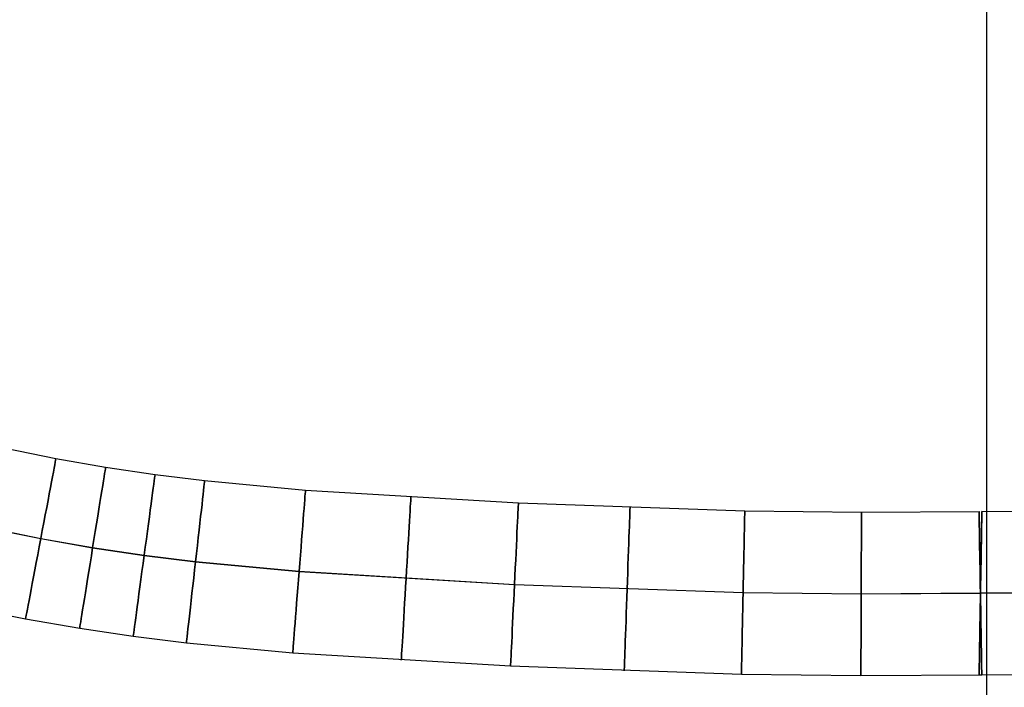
# Model space of a CAD drawing. Extents: x -1634 to -184, y -278 to 263.
# Tile 184 of 242: x -573 to -452, y -215 to -133. Entities that reach past the tile are written whole.
import ezdxf

# ---------------------------------------------------------------- set-up
doc = ezdxf.new("R2010")
doc.units = 0
doc.layers.add('PREDEFINITO', color=7, linetype='CONTINUOUS')

msp = doc.modelspace()

# ---------------------------------------------------------------- linework, layer by layer
at = {"layer": 'PREDEFINITO'}
for p, q in [((-454.46, -262.5, 449.87), (-454.46, 177.88, 440.06)), ((-454.46, -262.5, 449.87), (-454.46, 177.88, 440.06)), ((-574.68, -185.98, 300.2), (-568.51, -187.25, 300.2)), ((-568.51, -187.25, 300.2), (-562.42, -188.31, 300.2)), ((-562.42, -188.31, 300.2), (-556.36, -189.21, 300.2)), ((-556.36, -189.21, 300.2), (-550.29, -189.96, 300.2)), ((-550.29, -189.96, 300.2), (-537.93, -191.13, 300.2)), ((-537.93, -191.13, 300.2), (-511.84, -192.7, 300.2)), ((-511.84, -192.7, 300.2), (-484.11, -193.67, 300.2)), ((-484.11, -193.67, 300.2), (-469.81, -193.85, 300.2)), ((-469.81, -193.85, 300.2), (-455.41, -193.76, 300.2)), ((-455.08, -213.76, 300.22), (-455.41, -193.76, 300.22)), ((-455.4, -213.76, 300.22), (-455.07, -193.76, 300.22)), ((-440.67, -193.85, 300.2), (-455.07, -193.76, 300.2)), ((-576.83, -195.74, 310.22), (-570.37, -197.06, 310.22)), ((-576.83, -195.76, 290.22), (-570.38, -197.08, 290.22)), ((-570.38, -197.08, 290.22), (-564.01, -198.2, 290.22)), ((-570.37, -197.06, 310.22), (-564.01, -198.17, 310.22)), ((-564.01, -198.17, 310.22), (-557.7, -199.11, 310.22)), ((-564.01, -198.2, 290.22), (-557.7, -199.13, 290.22)), ((-557.7, -199.11, 310.22), (-551.4, -199.89, 310.22)), ((-557.7, -199.13, 290.22), (-551.41, -199.91, 290.22)), ((-551.41, -199.91, 290.22), (-538.71, -201.11, 290.22)), ((-551.4, -199.89, 310.22), (-538.71, -201.08, 310.22)), ((-538.71, -201.08, 310.22), (-512.33, -202.68, 310.22)), ((-538.71, -201.11, 290.22), (-512.33, -202.7, 290.22)), ((-512.33, -202.68, 310.22), (-484.32, -203.66, 310.22)), ((-512.33, -202.7, 290.22), (-484.32, -203.68, 290.22)), ((-484.32, -203.66, 310.22), (-469.84, -203.83, 310.22)), ((-484.32, -203.68, 290.22), (-469.84, -203.86, 290.22)), ((-469.84, -203.83, 310.22), (-455.24, -203.74, 310.22)), ((-469.84, -203.86, 290.22), (-455.24, -203.77, 290.22)), ((-455.24, -203.76, 290.22), (-455.24, -203.76, 310.22)), ((-440.63, -203.83, 310.22), (-455.23, -203.74, 310.22)), ((-455.23, -203.76, 290.22), (-455.23, -203.76, 310.22)), ((-440.63, -203.86, 290.22), (-455.23, -203.77, 290.22)), ((-578.98, -205.52, 300.23), (-572.23, -206.9, 300.23)), ((-572.23, -206.9, 300.23), (-565.6, -208.06, 300.23)), ((-565.6, -208.06, 300.23), (-559.04, -209.03, 300.23)), ((-559.04, -209.03, 300.23), (-552.53, -209.84, 300.23)), ((-552.53, -209.84, 300.23), (-539.49, -211.06, 300.23)), ((-539.49, -211.06, 300.23), (-512.81, -212.68, 300.23)), ((-512.81, -212.68, 300.23), (-484.52, -213.67, 300.23)), ((-484.52, -213.67, 300.23), (-469.88, -213.85, 300.23)), ((-469.88, -213.85, 300.23), (-455.08, -213.76, 300.23)), ((-440.6, -213.85, 300.23), (-455.4, -213.76, 300.23))]:
    msp.add_line(p, q, dxfattribs=at)
at = {"layer": 'PREDEFINITO', "extrusion": (-0.982511, 0.186203, 5.30225e-06)}
msp.add_circle((299.83, 300.21, 523.7), 10, dxfattribs=at)
at = {"layer": 'PREDEFINITO', "extrusion": (-0.987255, 0.159148, 6.13757e-08)}
msp.add_circle((285.42, 300.22, 525.28), 10, dxfattribs=at)
at = {"layer": 'PREDEFINITO', "extrusion": (-0.99095, 0.13423, -4.10333e-06)}
msp.add_circle((272.18, 300.22, 525.92), 10, dxfattribs=at)
at = {"layer": 'PREDEFINITO', "extrusion": (-0.993698, 0.112088, -7.06779e-06)}
msp.add_circle((260.45, 300.22, 525.52), 10, dxfattribs=at)
at = {"layer": 'PREDEFINITO', "extrusion": (-0.996958, 0.077937, -9.20415e-06)}
msp.add_circle((242.47, 300.22, 521.4), 10, dxfattribs=at)
at = {"layer": 'PREDEFINITO', "extrusion": (-0.998262, 0.058927, -6.39696e-06)}
msp.add_circle((232.6, 300.22, 512.79), 10, dxfattribs=at)
at = {"layer": 'PREDEFINITO', "extrusion": (-0.99884, 0.048148, -2.04726e-06)}
msp.add_circle((227.12, 300.22, 501.97), 10, dxfattribs=at)
at = {"layer": 'PREDEFINITO', "extrusion": (-0.999369, 0.035516, 5.82454e-07)}
msp.add_circle((220.85, 300.22, 490.99), 10, dxfattribs=at)
at = {"layer": 'PREDEFINITO', "extrusion": (-0.999785, 0.020721, 1.72196e-06)}
msp.add_circle((213.66, 300.22, 479.99), 10, dxfattribs=at)
at = {"layer": 'PREDEFINITO', "extrusion": (-0.999994, 0.003497, 1.5125e-06)}
msp.add_circle((205.49, 300.22, 469.13), 10, dxfattribs=at)
at = {"layer": 'PREDEFINITO', "extrusion": (0.999863, 0.01656, -3.28253e-09)}
msp.add_arc((-196.19, 300.22, -458.55), 10, 0, 359.9202, dxfattribs=at)
at = {"layer": 'PREDEFINITO', "extrusion": (0.999863, 0.016558, -1.60925e-09)}
msp.add_arc((-196.19, 300.22, -458.55), 10, 359.9202, 360, dxfattribs=at)
at = {"layer": 'PREDEFINITO', "extrusion": (0.999863, -0.01656, 2.013e-09)}
msp.add_arc((-211.27, 300.22, -451.79), 10, 0, 359.9202, dxfattribs=at)
at = {"layer": 'PREDEFINITO', "extrusion": (0.999863, -0.016563, 7.0869e-09)}
msp.add_arc((-211.27, 300.22, -451.79), 10, 359.9202, 360, dxfattribs=at)

doc.saveas('drawing.dxf')
